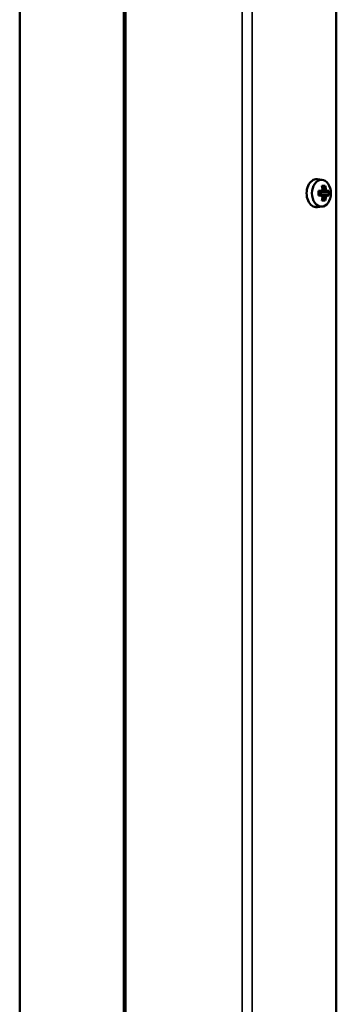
# Model space of a CAD drawing. Header units: millimetres. Extents: x -1170 to 6987, y -1641 to 2057.
# Tile 24 of 34: x 5372 to 5462, y 191 to 473. Entities that reach past the tile are written whole.
import ezdxf

# ---------------------------------------------------------------- set-up
doc = ezdxf.new("R2010")
doc.units = ezdxf.units.MM
doc.layers.add('Видимые тонкие (ГОСТ)', color=7, linetype='Continuous', lineweight=35)
doc.layers.add('Видимый контур (ГОСТ)', color=7, linetype='Continuous', lineweight=50)

msp = doc.modelspace()

# ---------------------------------------------------------------- linework, layer by layer
at = {"layer": 'Видимые тонкие (ГОСТ)'}
for p, q in [((5402.16, -367.96), (5402.16, 523)), ((5435.39, 523), (5435.39, -367.96)), ((5438.22, 523), (5438.22, -368.16))]:
    msp.add_line(p, q, dxfattribs=at)
at = {"layer": 'Видимый контур (ГОСТ)'}
for p, q in [((5371.87, -269.53), (5371.87, 523)), ((5401.57, 523), (5401.57, -367.98)), ((5462.26, 503), (5462.26, -373.34)), ((5458.25, 426.81), (5456.85, 426.98)), ((5458.73, 424.94), (5458.26, 424.56)), ((5457.16, 423.69), (5457.98, 423.69)), ((5457.98, 422.31), (5457.16, 422.31)), ((5457.88, 423.38), (5457.17, 423.38)), ((5457.17, 422.62), (5457.88, 422.62)), ((5457.86, 422.62), (5457.86, 423.38)), ((5458.09, 423.38), (5457.94, 423.46)), ((5458.09, 422.62), (5457.94, 422.54)), ((5458.09, 423.38), (5459.35, 423.38)), ((5459.35, 422.62), (5458.09, 422.62)), ((5458.88, 424.04), (5458.34, 424.04)), ((5458.34, 421.96), (5458.88, 421.96)), ((5459.82, 423.38), (5459.35, 423.38)), ((5459.35, 422.62), (5459.82, 422.62)), ((5459.62, 423.69), (5460.1, 423.69)), ((5460.1, 422.31), (5459.62, 422.31)), ((5458.25, 419.19), (5456.85, 419.01)), ((5458.26, 421.44), (5458.73, 421.06))]:
    msp.add_line(p, q, dxfattribs=at)
for centre, major_axis, ratio, start_param, end_param in [((5456.6, 423), (0, -4), 0.707107, 3.053992, 6.370786), ((5454.76, 421.92), (-5.89, -2.4), 0.353357, 3.746853, 3.963964), ((5453.83, 423), (0, -6.44), 0.707107, 1.752124, 1.899603), ((5454.05, 423), (0, 6.16), 0.707107, 4.882131, 5.032192), ((5454.59, 423), (0, -6.16), 0.707107, 1.740538, 1.890599), ((5454.81, 423), (0, 6.44), 0.707107, 4.893716, 5.041196), ((5455.52, 423), (0, -6.36), 0.259129, 1.462241, 1.679352), ((5453.82, 423.71), (4.97, 3.52), 0.5, 5.252312, 5.403426), ((5484.96, 467.75), (-34.68, -46.61), 0.180255, 0.471526, 0.471744), ((5453.82, 422.29), (-4.97, 3.52), 0.5, 4.021352, 4.172466), ((5453.67, 423.92), (-5.18, -3.66), 0.5, 2.133554, 2.238998), ((5453.67, 422.07), (5.18, -3.66), 0.5, 0.902595, 1.008038), ((5453.83, 423), (0, -6.44), 0.707107, 1.24199, 1.389469), ((5454.05, 423), (0, 6.16), 0.707107, 4.392586, 4.542647), ((5422.68, 466.33), (34.68, -46.61), 0.180255, 0.204899, 0.205117), ((5454.59, 423), (0, -6.16), 0.707107, 1.250993, 1.401055), ((5485.96, 379.67), (-34.68, 46.61), 0.180255, 5.811441, 5.811659), ((5454.82, 423.71), (4.97, -3.52), 0.5, 0.87976, 1.030873), ((5454.82, 422.29), (-4.97, -3.52), 0.5, 2.110719, 2.261833), ((5454.81, 423), (0, 6.44), 0.707107, 4.383582, 4.531062), ((5454.97, 423.92), (-5.18, 3.66), 0.5, 4.044187, 4.149631), ((5454.97, 422.07), (5.18, 3.66), 0.5, 5.275147, 5.380591), ((5423.68, 378.25), (34.68, 46.61), 0.180255, 6.078068, 6.078286), ((5454, 423), (0, 6.36), 0.965843, 4.603833, 4.820944), ((5454.76, 424.08), (5.89, -2.4), 0.353357, 5.460814, 5.677925)]:
    msp.add_ellipse(centre, major_axis=major_axis, ratio=ratio, start_param=start_param, end_param=end_param, dxfattribs=at)
msp.add_ellipse((5458.02, 423), major_axis=(0, 3.83), ratio=0.707107, dxfattribs=at)
for points, weights in [([(5458.14, 425.08), (5458.16, 425.01), (5458.18, 424.94)], [1, 1.00025945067, 1]), ([(5458.73, 424.94), (5458.92, 425.01), (5459.12, 425.08)], [1, 1.00025945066, 1]), ([(5457.88, 422.61), (5457.88, 422.61), (5457.88, 422.62)], [0.960465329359, 0.960447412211, 0.960429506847]), ([(5458.34, 424.04), (5458.34, 424.04), (5458.34, 424.04)], [0.960465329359, 0.960447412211, 0.960429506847]), ([(5458.89, 421.96), (5458.89, 421.96), (5458.88, 421.96)], [0.960465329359, 0.960447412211, 0.960429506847]), ([(5459.35, 423.39), (5459.35, 423.38), (5459.35, 423.38)], [0.960465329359, 0.960447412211, 0.960429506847]), ([(5460.1, 423.69), (5459.96, 423.53), (5459.82, 423.38)], [1, 1.00025945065, 1]), ([(5459.82, 422.62), (5459.96, 422.47), (5460.1, 422.31)], [1, 1.00025945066, 1]), ([(5458.18, 421.06), (5458.16, 420.99), (5458.14, 420.92)], [1, 1.00025945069, 1]), ([(5459.12, 420.92), (5458.92, 420.99), (5458.73, 421.06)], [1, 1.00025945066, 1])]:
    msp.add_rational_spline(points, weights, degree=2, dxfattribs=at)
for points in [[(5457.98, 423.69), (5457.95, 423.59), (5457.92, 423.49), (5457.88, 423.39)], [(5457.98, 422.31), (5457.95, 422.41), (5457.92, 422.51), (5457.88, 422.61)], [(5458.31, 424.16), (5458.32, 424.12), (5458.33, 424.08), (5458.34, 424.04)], [(5458.31, 421.84), (5458.32, 421.88), (5458.33, 421.92), (5458.34, 421.96)], [(5459.29, 424.16), (5459.16, 424.12), (5459.02, 424.08), (5458.89, 424.04)], [(5459.29, 421.84), (5459.16, 421.88), (5459.02, 421.92), (5458.89, 421.96)], [(5459.62, 423.69), (5459.53, 423.59), (5459.44, 423.49), (5459.35, 423.39)], [(5459.62, 422.31), (5459.53, 422.41), (5459.44, 422.51), (5459.35, 422.61)]]:
    msp.add_open_spline(points, degree=3, dxfattribs=at)

doc.saveas('drawing.dxf')
